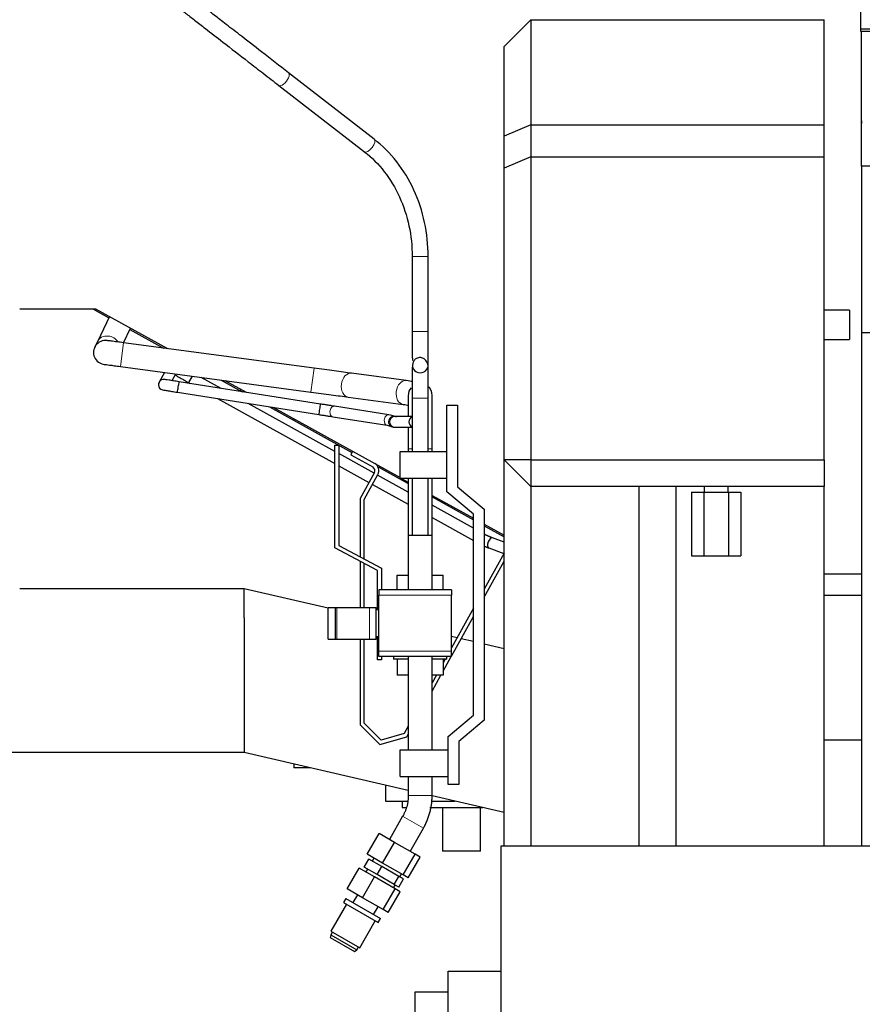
# Model space of a CAD drawing. Header units: millimetres. Extents: x 0 to 29700, y -16 to 21000.
# Tile 111 of 256: x 2226 to 2858, y 17375 to 18114. Entities that reach past the tile are written whole.
import ezdxf

# ---------------------------------------------------------------- set-up
doc = ezdxf.new("R2010")
doc.units = ezdxf.units.MM
doc.layers.add('1', color=7, linetype='Continuous', true_color=0xffffff)
doc.layers.add('254', color=7, linetype='Continuous', true_color=0xffffff)
doc.styles.add('latin_extended', font='simplex.shx')
doc.dimstyles.get("Standard").update_dxf_attribs({"dimtxt": 0.18, "dimasz": 0.18, "dimexe": 0.18, "dimexo": 0.0625, "dimgap": 0.09, "dimtad": 0, "dimtih": 1, "dimtoh": 1, "dimdec": 4, "dimzin": 0, "dimdsep": 46, "dimtxsty": 'Standard', "dimcen": 0.09, "dimadec": 0, "dimazin": 0, "dimtfac": 1, "dimtdec": 4, "dimtofl": 0, "dimtmove": 0, "dimatfit": 3, "dimfxl": 1, "dimtolj": 1, "dimtzin": 0, "dimarcsym": 0})

# ---------------------------------------------------------------- blocks, each defined once
blk = doc.blocks.new('_U2')
at = {"layer": '254', "color": 3, "linetype": 'Continuous', "lineweight": 13, "transparency": 16777216}
for p, q in [((1643.51, 18872.66), (1643.51, 14093.8)), ((2857.01, 16398.8), (2857.01, 14093.8)), ((1818.51, 14143.8), (2682.01, 14143.8))]:
    blk.add_line(p, q, dxfattribs=at)
at = {"layer": '254', "color": 3, "transparency": 16777216}
for points in [[(1818.51, 14172.97), (1818.51, 14114.64), (1643.51, 14143.8)], [(2682.01, 14114.64), (2682.01, 14172.97), (2857.01, 14143.8)]]:
    blk.add_solid(points, dxfattribs=at)
at = {"layer": 'Defpoints', "color": 0, "transparency": 16777216}
for p in [(1643.51, 18922.66), (2857.01, 16448.8), (2857.01, 14143.8)]:
    blk.add_point(p, dxfattribs=at)
at = {"layer": '254', "color": 2, "lineweight": 13, "transparency": 16777216, "insert": (1971.09, 14406.3), "char_height": 175, "attachment_point": 1, "style": 'latin_extended'}
blk.add_mtext('\\A1;1214', dxfattribs=at)

msp = doc.modelspace()

# ---------------------------------------------------------------- linework, layer by layer
at = {"layer": '1', "color": 2, "linetype": 'Continuous', "lineweight": 25}
for p, q in [((2856.513, 18106.66), (2856.513, 18122.511)), ((2609.013, 18113.804), (2589.013, 18093.804)), ((2609.013, 18113.804), (2829.013, 18113.804)), ((2609.013, 18113.804), (2609.013, 18034.804)), ((2829.013, 18034.804), (2829.013, 18113.804)), ((2856.513, 18104.911), (2856.513, 18106.66)), ((2880.755, 18106.66), (2856.513, 18106.66)), ((2880.755, 18104.911), (2856.513, 18104.911)), ((2857.013, 18003.8), (2857.013, 18104.907)), ((2589.013, 18026.52), (2589.013, 18093.804)), ((2491.477, 18024.187), (2427.274, 18073.991)), ((2419.919, 18064.509), (2484.122, 18014.706)), ((2609.013, 18034.804), (2589.013, 18026.52)), ((2609.013, 18034.804), (2829.013, 18034.804)), ((2609.013, 18034.804), (2609.013, 18010.804)), ((2829.013, 18010.804), (2829.013, 18034.804)), ((2857.013, 18037.66), (2857.435, 18037.912)), ((2857.013, 18035.912), (2857.435, 18036.164)), ((2857.435, 18036.164), (2857.435, 18037.912)), ((2589.013, 18002.52), (2589.013, 18026.52)), ((2609.013, 18010.804), (2589.013, 18002.52)), ((2609.013, 18010.804), (2829.013, 18010.804)), ((2609.013, 18010.804), (2609.013, 17783.535)), ((2829.013, 17783.535), (2829.013, 18010.804)), ((2880.754, 18003.803), (2857.013, 18003.803)), ((2857.013, 18003.803), (2857.013, 17878.803)), ((2589.013, 17783.535), (2589.013, 18002.52)), ((2520.013, 17935.979), (2520.013, 17879.803)), ((2532.013, 17879.803), (2532.013, 17935.979)), ((2225.514, 17896.803), (2282.487, 17896.803)), ((2280.308, 17896.803), (2292.388, 17890.107)), ((2282.487, 17896.803), (2336.327, 17866.959)), ((2848.013, 17895.803), (2848.013, 17873.803)), ((2292.842, 17891.064), (2283.788, 17872.149)), ((2303.375, 17871.378), (2308.613, 17882.322)), ((2308.157, 17881.366), (2333.46, 17867.34)), ((2880.754, 17878.803), (2857.013, 17878.803)), ((2857.013, 17878.803), (2857.013, 17493.84)), ((2446.364, 17852.204), (2303.499, 17871.362)), ((2531.897, 17855.978), (2531.897, 17855.978)), ((2531.962, 17855.764), (2531.904, 17855.945)), ((2301.107, 17853.521), (2443.972, 17834.363)), ((2334.184, 17849.086), (2330.18, 17841.862)), ((2339.915, 17842.922), (2342.698, 17847.944)), ((2515.597, 17842.919), (2474.398, 17848.444)), ((2520.13, 17853.628), (2520.13, 17853.628)), ((2451.31, 17825.353), (2345.134, 17842.1)), ((2354.973, 17846.298), (2352.293, 17841.464)), ((2352.293, 17841.464), (2353.538, 17840.773)), ((2376.602, 17837.136), (2361.701, 17845.395)), ((2376.68, 17843.383), (2392.467, 17834.633)), ((2379.551, 17843), (2395.509, 17834.154)), ((2332.692, 17835.977), (2332.692, 17835.977)), ((2343.888, 17834.197), (2450.064, 17817.45)), ((2391.091, 17836.603), (2391.091, 17835.398)), ((2373.958, 17829.454), (2461.912, 17780.701)), ((2461.916, 17789.845), (2397.025, 17825.815)), ((2472.005, 17830.604), (2513.205, 17825.079)), ((2520.013, 17829.803), (2520.013, 17789.803)), ((2532.013, 17789.803), (2532.013, 17829.803)), ((2412.892, 17823.31), (2474.825, 17788.98)), ((2415.934, 17822.832), (2511.011, 17770.13)), ((2502.497, 17817.279), (2461.788, 17823.7)), ((2546.013, 17759.528), (2546.013, 17824.528)), ((2546.013, 17824.528), (2554.013, 17824.528)), ((2554.013, 17824.528), (2554.013, 17763.259)), ((2431.213, 17814.363), (2431.213, 17813.153)), ((2460.541, 17815.798), (2501.251, 17809.377)), ((2520.013, 17816.004), (2506.97, 17816.004)), ((2506.97, 17808.004), (2520.013, 17808.004)), ((2461.913, 17794.442), (2464.913, 17794.442)), ((2461.913, 17717.337), (2461.913, 17794.442)), ((2464.913, 17794.442), (2464.913, 17719.148)), ((2475.331, 17789.908), (2473.877, 17787.284)), ((2511.013, 17789.803), (2546.013, 17789.803)), ((2511.013, 17769.803), (2511.013, 17789.803)), ((2517.013, 17791.803), (2517.013, 17789.802)), ((2535.013, 17789.802), (2535.013, 17791.803)), ((2491.391, 17773.507), (2464.912, 17788.185)), ((2473.877, 17787.284), (2490.409, 17778.12)), ((2589.013, 17493.834), (2589.013, 17783.535)), ((2589.013, 17783.535), (2609.013, 17763.535)), ((2609.013, 17783.535), (2589.013, 17783.535)), ((2609.013, 17783.535), (2829.013, 17783.535)), ((2609.013, 17783.535), (2609.013, 17763.535)), ((2829.013, 17783.535), (2829.013, 17763.535)), ((2464.911, 17779.038), (2487.513, 17766.51)), ((2494.355, 17778.155), (2517.016, 17765.594)), ((2491.617, 17773.909), (2480.901, 17754.577)), ((2483.9, 17753.801), (2494.24, 17772.455)), ((2517.012, 17759.305), (2494.014, 17772.053)), ((2511.013, 17769.803), (2546.013, 17769.803)), ((2511.601, 17769.803), (2517.01, 17766.805)), ((2517.013, 17769.802), (2517.013, 17726.607)), ((2520.013, 17769.803), (2520.013, 17726.605)), ((2532.013, 17726.605), (2532.013, 17769.803)), ((2535.013, 17696.804), (2535.013, 17769.802)), ((2490.135, 17765.056), (2517.012, 17750.159)), ((2566.013, 17742.746), (2546.013, 17759.528)), ((2554.013, 17763.259), (2574.013, 17746.477)), ((2609.013, 17763.535), (2609.013, 17493.836)), ((2829.013, 17763.535), (2609.013, 17763.535)), ((2729.538, 17759.303), (2738.776, 17759.303)), ((2729.538, 17759.303), (2729.538, 17711.303)), ((2738.776, 17759.303), (2757.251, 17759.303)), ((2738.776, 17759.303), (2738.776, 17711.303)), ((2757.251, 17759.303), (2766.489, 17759.303)), ((2757.251, 17759.303), (2757.251, 17711.303)), ((2766.489, 17759.303), (2766.489, 17711.303)), ((2829.013, 17493.836), (2829.013, 17763.535)), ((2480.901, 17754.577), (2480.901, 17710.732)), ((2483.9, 17709.154), (2483.9, 17753.801)), ((2535.011, 17756.827), (2566.013, 17739.642)), ((2535.02, 17755.614), (2566.009, 17738.437)), ((2566.012, 17732.144), (2535.01, 17749.329)), ((2574.013, 17746.477), (2574.013, 17588.016)), ((2535.013, 17740.18), (2566.011, 17722.998)), ((2566.013, 17591.746), (2566.013, 17742.746)), ((2574.008, 17734.002), (2589.006, 17725.689)), ((2574.009, 17735.21), (2589.008, 17726.896)), ((2535.013, 17726.605), (2517.013, 17726.605)), ((2517.013, 17726.605), (2517.013, 17685.801)), ((2535.013, 17685.801), (2535.013, 17726.605)), ((2589.014, 17721.662), (2580.363, 17724.819)), ((2494.013, 17700.442), (2461.913, 17717.337)), ((2464.913, 17719.148), (2497.013, 17702.253)), ((2577.621, 17717.303), (2588.832, 17713.213)), ((2589.012, 17713.539), (2574.013, 17686.48)), ((2729.538, 17711.303), (2738.776, 17711.303)), ((2738.776, 17711.303), (2757.251, 17711.303)), ((2757.251, 17711.303), (2766.489, 17711.303)), ((2480.901, 17707.342), (2480.901, 17672.707)), ((2483.9, 17672.709), (2483.9, 17705.762)), ((2494.013, 17670.802), (2494.013, 17700.442)), ((2497.013, 17702.253), (2497.013, 17685.803)), ((2574.012, 17680.291), (2589.012, 17707.352)), ((2508.695, 17696.803), (2517.013, 17696.803)), ((2508.695, 17685.803), (2508.695, 17696.803)), ((2535.013, 17696.803), (2543.331, 17696.803)), ((2543.331, 17685.803), (2543.331, 17696.803)), ((2857.013, 17697.739), (2829.011, 17697.739)), ((2225.513, 17687.003), (2394.013, 17687.003)), ((2394.013, 17687.003), (2394.013, 17686.96)), ((2394.013, 17664.838), (2394.013, 17686.96)), ((2394.013, 17686.96), (2456.888, 17672.444)), ((2495.013, 17685.803), (2495.013, 17681.803)), ((2549.513, 17685.803), (2495.013, 17685.803)), ((2549.513, 17685.803), (2549.513, 17681.803)), ((2495.013, 17639.803), (2495.013, 17681.803)), ((2549.513, 17639.803), (2549.513, 17681.803)), ((2829.014, 17681.803), (2857.013, 17681.803)), ((2456.883, 17648.927), (2456.883, 17672.71)), ((2456.883, 17672.71), (2462.383, 17672.71)), ((2462.383, 17672.71), (2463.383, 17672.71)), ((2462.383, 17648.927), (2462.383, 17672.71)), ((2463.383, 17672.71), (2488.013, 17672.71)), ((2488.013, 17672.71), (2493.013, 17672.71)), ((2493.013, 17648.927), (2493.013, 17672.71)), ((2495.013, 17670.803), (2493.013, 17670.803)), ((2566.013, 17672.047), (2549.515, 17642.283)), ((2394.013, 17664.838), (2394.013, 17563.803)), ((2549.514, 17636.095), (2566.012, 17665.859)), ((2456.883, 17648.927), (2462.383, 17648.927)), ((2462.383, 17648.927), (2463.383, 17648.927)), ((2463.383, 17648.927), (2488.013, 17648.927)), ((2480.901, 17648.927), (2480.901, 17584.563)), ((2483.9, 17585.806), (2483.9, 17648.927)), ((2488.013, 17648.927), (2493.013, 17648.927)), ((2493.013, 17650.803), (2495.013, 17650.803)), ((2494.013, 17633.303), (2494.013, 17650.803)), ((2549.516, 17651.059), (2553.828, 17650.064)), ((2556.87, 17649.361), (2566.02, 17647.249)), ((2574.02, 17645.402), (2589.014, 17641.94)), ((2495.013, 17635.803), (2495.013, 17639.803)), ((2549.513, 17635.803), (2495.013, 17635.803)), ((2497.013, 17635.804), (2497.013, 17633.303)), ((2506.013, 17635.803), (2506.013, 17633.803)), ((2517.012, 17633.803), (2506.013, 17633.803)), ((2508.695, 17633.803), (2508.695, 17621.803)), ((2517.013, 17635.805), (2517.013, 17565.803)), ((2535.013, 17565.803), (2535.013, 17635.805)), ((2546.013, 17633.803), (2535.014, 17633.803)), ((2543.331, 17633.803), (2543.331, 17621.803)), ((2543.332, 17624.943), (2549.353, 17635.805)), ((2544.814, 17633.803), (2543.332, 17631.129)), ((2546.013, 17633.803), (2546.013, 17635.803)), ((2549.513, 17635.803), (2549.513, 17639.803)), ((2497.013, 17633.303), (2494.013, 17633.303)), ((2517.013, 17621.803), (2508.695, 17621.803)), ((2543.331, 17621.803), (2535.013, 17621.803)), ((2538.163, 17621.805), (2535.014, 17616.124)), ((2535.014, 17609.936), (2541.592, 17621.804)), ((2547.013, 17575.803), (2566.013, 17591.746)), ((2480.901, 17584.563), (2495.741, 17569.718)), ((2496.613, 17573.088), (2483.9, 17585.806)), ((2517.013, 17583.649), (2513.903, 17578.038)), ((2574.013, 17588.016), (2555.013, 17572.073)), ((2495.741, 17569.718), (2515.924, 17575.496)), ((2513.903, 17578.038), (2496.613, 17573.088)), ((2515.924, 17575.496), (2517.013, 17577.461)), ((2547.013, 17539.803), (2547.013, 17575.803)), ((2555.013, 17572.073), (2555.013, 17539.803)), ((2829.014, 17573.303), (2857.013, 17573.303)), ((2394.013, 17563.803), (2105.707, 17563.803)), ((2517.014, 17535.406), (2394.013, 17563.803)), ((2511.013, 17565.803), (2547.013, 17565.803)), ((2511.013, 17545.803), (2511.013, 17565.803)), ((2431.213, 17555.218), (2431.213, 17552.303)), ((2443.827, 17552.303), (2431.213, 17552.303)), ((2511.013, 17545.803), (2547.013, 17545.803)), ((2517.013, 17545.803), (2517.013, 17531.442)), ((2535.013, 17531.442), (2535.013, 17545.803)), ((2499.863, 17539.366), (2499.863, 17527.303)), ((2555.013, 17539.803), (2547.013, 17539.803)), ((2589.02, 17518.782), (2534.991, 17531.256)), ((2499.863, 17527.303), (2516.31, 17527.303)), ((2512.553, 17527.303), (2512.553, 17522.503)), ((2534.234, 17527.303), (2552.116, 17527.303)), ((2512.86, 17515.942), (2502.86, 17498.621)), ((2512.553, 17522.503), (2515.274, 17522.503)), ((2533.301, 17522.503), (2572.904, 17522.503)), ((2542.726, 17522.503), (2542.726, 17489.803)), ((2571.301, 17489.803), (2571.301, 17522.503)), ((2486.267, 17487.417), (2495.267, 17503.005)), ((2506.759, 17496.37), (2495.267, 17503.005)), ((2518.448, 17489.621), (2528.448, 17506.942)), ((2497.759, 17480.782), (2506.759, 17496.37)), ((2522.146, 17487.487), (2506.759, 17496.37)), ((2586.793, 17343.832), (2586.793, 17493.832)), ((2586.793, 17493.832), (2878.793, 17493.832)), ((2497.759, 17480.782), (2486.267, 17487.417)), ((2513.146, 17471.898), (2522.146, 17487.487)), ((2526.041, 17485.238), (2522.146, 17487.487)), ((2557.013, 17489.803), (2542.726, 17489.803)), ((2571.301, 17489.803), (2557.013, 17489.803)), ((2483.921, 17477.801), (2487.421, 17483.864)), ((2497.118, 17478.265), (2487.421, 17483.864)), ((2491.262, 17484.533), (2490.012, 17482.368)), ((2513.146, 17471.898), (2497.759, 17480.782)), ((2517.041, 17469.649), (2526.041, 17485.238)), ((2471.267, 17461.436), (2480.267, 17477.024)), ((2491.759, 17470.389), (2480.267, 17477.024)), ((2493.618, 17472.203), (2483.921, 17477.801)), ((2486.512, 17476.306), (2485.262, 17474.141)), ((2493.618, 17472.203), (2497.118, 17478.265)), ((2506.6, 17464.708), (2493.618, 17472.203)), ((2510.1, 17470.77), (2497.118, 17478.265)), ((2510.796, 17470.368), (2512.046, 17472.533)), ((2517.041, 17469.649), (2513.146, 17471.898)), ((2482.759, 17454.801), (2491.759, 17470.389)), ((2507.146, 17461.506), (2491.759, 17470.389)), ((2506.046, 17462.141), (2507.296, 17464.306)), ((2506.6, 17464.708), (2510.1, 17470.77)), ((2509.887, 17462.81), (2506.6, 17464.708)), ((2509.887, 17462.81), (2513.387, 17468.872)), ((2513.387, 17468.872), (2510.1, 17470.77)), ((2482.759, 17454.801), (2471.267, 17461.436)), ((2478.86, 17457.052), (2475.46, 17451.163)), ((2498.146, 17445.917), (2507.146, 17461.506)), ((2502.041, 17443.669), (2511.041, 17459.257)), ((2511.041, 17459.257), (2507.146, 17461.506)), ((2470.679, 17449.882), (2459.079, 17429.79)), ((2470.264, 17454.163), (2468.514, 17451.132)), ((2468.514, 17451.132), (2494.494, 17436.132)), ((2470.264, 17454.163), (2496.244, 17439.163)), ((2498.146, 17445.917), (2482.759, 17454.801)), ((2491.048, 17442.163), (2494.448, 17448.052)), ((2502.041, 17443.669), (2498.146, 17445.917)), ((2480.729, 17417.29), (2492.329, 17437.382)), ((2494.494, 17436.132), (2496.244, 17439.163)), ((2458.868, 17427.025), (2458.561, 17424.893)), ((2460.118, 17429.19), (2458.868, 17427.025)), ((2458.868, 17427.025), (2478.44, 17415.725)), ((2459.079, 17429.79), (2480.729, 17417.29)), ((2458.561, 17424.893), (2476.747, 17414.393)), ((2476.747, 17414.393), (2478.44, 17415.725)), ((2478.44, 17415.725), (2479.69, 17417.89)), ((2547.013, 17367.303), (2547.013, 17399.803)), ((2547.013, 17399.803), (2586.793, 17399.803)), ((2522.013, 17383.809), (2522.013, 17357.316)), ((2547.013, 17383.809), (2522.013, 17383.809))]:
    msp.add_line(p, q, dxfattribs=at)
at = {"layer": '1', "color": 4, "linetype": 'Continuous', "lineweight": 13}
for p, q in [((2520.013, 17935.979), (2526.013, 17935.979)), ((2526.013, 17935.979), (2532.013, 17935.979)), ((2520.013, 17879.803), (2526.013, 17879.803)), ((2526.013, 17879.803), (2532.013, 17879.803)), ((2303.499, 17871.362), (2301.107, 17853.521)), ((2446.364, 17852.204), (2443.972, 17834.363)), ((2330.18, 17841.862), (2330.149, 17841.805)), ((2532.013, 17829.803), (2520.013, 17829.803)), ((2460.541, 17815.798), (2460.541, 17815.798)), ((2501.251, 17809.377), (2501.294, 17809.37)), ((2549.513, 17681.803), (2495.013, 17681.803)), ((2463.383, 17648.927), (2463.383, 17672.71)), ((2488.013, 17648.927), (2488.013, 17672.71)), ((2549.513, 17639.803), (2495.013, 17639.803)), ((2535.013, 17531.442), (2517.013, 17531.442)), ((2528.448, 17506.942), (2512.86, 17515.942))]:
    msp.add_line(p, q, dxfattribs=at)
at = {"layer": '1', "color": 2, "linetype": 'Continuous', "lineweight": 25}
for centre, radius, start, end in [((2289.914, 17864.103), 9, 91.006875, 271.4625), ((2526.013, 17854.803), 6, 191.295, 11.289375), ((2333.645, 17839.862), 4, 76.213125, 180), ((2333.645, 17839.862), 4, 180, 256.21875), ((2526.013, 17831.803), 9, 139.741875, 180.0225), ((2526.013, 17831.803), 9, 0.028125, 49.471875), ((2506.214, 17812.004), 4, 81.4275, 270), ((2488.907, 17775.411), 3.098, 331, 61), ((2488.907, 17775.411), 6.098, 331, 61)]:
    msp.add_arc(centre, radius, start, end, dxfattribs=at)
at = {"layer": '1', "color": 4, "linetype": 'Continuous', "lineweight": 13}
for centre, radius, start, end in [((2526.013, 17854.803), 6, 191.188125, 336.85875), ((2333.645, 17839.862), 4, 76.69125, 180), ((2333.645, 17839.862), 4, 180, 256.674375)]:
    msp.add_arc(centre, radius, start, end, dxfattribs=at)
for centre, major_axis, ratio, start_param, end_param in [((2423.596, 18069.25), (3.678, 4.741), 0.4388616, 3.1367821, 6.2831853), ((2487.799, 18019.447), (3.678, 4.741), 0.4388616, 3.1415927, 6.2831853), ((2291.906, 17868.263), (8.118, -3.886), 0.8846839, 1.9713844, 3.1482054), ((2291.906, 17868.263), (8.118, -3.886), 0.8846839, 0.9674492, 1.9713844), ((2473.201, 17839.524), (1.196, 8.92), 0.7071068, 0.0000956, 3.1415901), ((2333.679, 17839.923), (-3.498, 1.939), 0.9953797, 4.9471804, 6.2831853), ((2514.401, 17833.999), (1.196, 8.92), 0.7071068, 0.0055934, 3.1313799), ((2461.164, 17819.749), (-0.623, -3.951), 0.7071024, 4.8234607, 6.2831853), ((2461.164, 17819.749), (-0.623, -3.951), 0.7071024, 3.1415306, 4.8234607), ((2501.874, 17813.328), (-0.623, -3.951), 0.7071024, 4.8234607, 6.2831853), ((2501.874, 17813.328), (-0.623, -3.951), 0.7071024, 3.1443777, 4.8234607), ((2506.97, 17812.004), (0, -4), 0.9496318, 3.1415927, 4.712389), ((2506.97, 17812.004), (0, -4), 0.9496318, 4.712389, 6.2831853), ((2526.013, 17791.803), (9, 0), 0.0022514, 2.3005298, 3.1416852), ((2526.013, 17791.803), (9, 0), 0.0022514, 0.0004771, 0.8409655)]:
    msp.add_ellipse(centre, major_axis=major_axis, ratio=ratio, start_param=start_param, end_param=end_param, dxfattribs=at)
at = {"layer": '1', "color": 2, "linetype": 'Continuous', "lineweight": 25}
for centre, major_axis, ratio, start_param, end_param in [((2344.511, 17838.148), (-0.623, -3.951), 0.0000124, 0, 3.1415928), ((2450.687, 17821.401), (-0.623, -3.951), 0.0000124, 0, 3.1415927), ((2521.313, 17812.004), (0, -4), 0.9496318, 3.4907021, 4.712389), ((2521.313, 17812.004), (0, -4), 0.9496318, 4.712389, 5.9340758), ((2578.992, 17721.061), (1.371, 3.758), 0.5441421, 0.0000455, 3.14154)]:
    msp.add_ellipse(centre, major_axis=major_axis, ratio=ratio, start_param=start_param, end_param=end_param, dxfattribs=at)
for points, knots in [([(2338.016, 18130.799), (2338.256, 18129.649), (2339.39, 18127.066), (2343.301, 18124.086), (2349.315, 18119.26), (2356.624, 18113.613), (2365.773, 18106.509), (2379.166, 18096.123), (2394.368, 18084.329), (2408.687, 18073.222), (2416.116, 18067.459), (2419.91, 18064.516)], [0, 0, 0, 0, 0.0882691, 0.1994292, 0.3066596, 0.3979412, 0.4898217, 0.6199785, 0.7896596, 0.8898358, 1, 1, 1, 1]), ([(2427.283, 18073.984), (2420.662, 18079.12), (2408.707, 18088.394), (2391.82, 18101.493), (2379.566, 18110.999), (2370.094, 18118.345), (2362.107, 18124.545), (2354.722, 18130.256), (2351.5, 18132.816), (2350.454, 18132.936), (2350.233, 18132.833)], [0, 0, 0, 0, 0.2075143, 0.3711831, 0.4909436, 0.5910533, 0.6960541, 0.8070883, 0.940432, 1, 1, 1, 1]), ([(2532.013, 17935.979), (2531.98, 17944.797), (2530.173, 17961.883), (2522.08, 17986.456), (2509.027, 18007.972), (2497.803, 18019.23), (2491.499, 18024.17)], [0, 0, 0, 0, 0.2492401, 0.4993391, 0.7497817, 1, 1, 1, 1]), ([(2484.1, 18014.723), (2489.686, 18010.369), (2499.625, 18000.418), (2511.172, 17981.271), (2518.401, 17959.31), (2519.997, 17943.948), (2520.013, 17935.979)], [0, 0, 0, 0, 0.24976, 0.4992681, 0.749159, 1, 1, 1, 1]), ([(2520.013, 17879.803), (2520.013, 17877.801), (2520.013, 17874.116), (2520.014, 17869.08), (2520.019, 17865.092), (2520.045, 17861.416), (2520.091, 17859.136), (2520.273, 17858.365), (2520.373, 17858.245), (2520.406, 17858.229)], [0, 0, 0, 0, 0.1946218, 0.3707556, 0.5282084, 0.6668251, 0.8866464, 0.9693989, 1, 1, 1, 1]), ([(2532.013, 17856.7), (2532.013, 17857.683), (2532.013, 17860.181), (2532.013, 17865.707), (2532.013, 17872.469), (2532.013, 17877.279), (2532.013, 17879.803)], [0, 0, 0, 0, 0.2499867, 0.5000607, 0.7499802, 1, 1, 1, 1]), ([(2303.499, 17871.361), (2301.766, 17871.593), (2298.496, 17872.025), (2293.964, 17872.613), (2290.754, 17873.011), (2289.89, 17873.1), (2289.758, 17873.101)], [0, 0, 0, 0, 0.2408265, 0.4880263, 0.7414423, 1, 1, 1, 1]), ([(2532.013, 17852.906), (2532.017, 17853.75), (2531.81, 17855.285), (2530.939, 17857.311), (2529.756, 17858.747), (2528.542, 17859.619), (2527.424, 17860.07), (2526.167, 17860.243), (2524.699, 17860.141), (2523.317, 17859.632), (2522.336, 17858.987), (2521.727, 17858.404), (2521.26, 17857.788), (2520.784, 17856.926), (2519.904, 17853.929), (2520.102, 17849.643), (2520.005, 17841.99), (2520.016, 17835.509), (2520.013, 17831.797), (2520.013, 17829.803)], [0, 0, 0, 0, 0.0503678, 0.0964377, 0.135705, 0.1666932, 0.1894, 0.2065256, 0.2389591, 0.2732442, 0.2902458, 0.3061997, 0.3217843, 0.3377888, 0.3737674, 0.6091518, 0.7844821, 0.8871553, 1, 1, 1, 1]), ([(2290.07, 17855.104), (2289.981, 17855.1), (2290.331, 17855.025), (2292.649, 17854.683), (2296.447, 17854.153), (2299.436, 17853.747), (2301.107, 17853.522)], [0, 0, 0, 0, 0.2403949, 0.4865446, 0.7397179, 1, 1, 1, 1]), ([(2474.366, 17848.448), (2472.505, 17848.698), (2468.516, 17849.233), (2461.618, 17850.158), (2454.125, 17851.163), (2448.989, 17851.851), (2446.364, 17852.203)], [0, 0, 0, 0, 0.2500379, 0.5, 0.7499621, 1, 1, 1, 1]), ([(2532.013, 17829.803), (2532.013, 17832.327), (2532.013, 17837.137), (2532.013, 17843.899), (2532.013, 17849.425), (2532.013, 17851.924), (2532.013, 17852.906)], [0, 0, 0, 0, 0.2500198, 0.4999393, 0.7500133, 1, 1, 1, 1]), ([(2345.134, 17842.1), (2343.645, 17842.335), (2340.927, 17842.763), (2337.354, 17843.324), (2335.069, 17843.681), (2334.583, 17843.754), (2334.57, 17843.754)], [0, 0, 0, 0, 0.2556775, 0.5094866, 0.7613683, 1, 1, 1, 1]), ([(2342.42, 17847.566), (2342.426, 17847.508), (2342.495, 17847.235), (2343.052, 17846.707), (2344.479, 17845.81), (2346.575, 17844.622), (2349.268, 17843.139), (2351.232, 17842.051), (2352.293, 17841.464)], [0, 0, 0, 0, 0.0421502, 0.2025105, 0.3772593, 0.5682173, 0.7764475, 1, 1, 1, 1]), ([(2332.722, 17835.97), (2332.768, 17835.961), (2333.366, 17835.863), (2335.892, 17835.461), (2339.622, 17834.871), (2342.392, 17834.433), (2343.888, 17834.197)], [0, 0, 0, 0, 0.2525734, 0.5035674, 0.7527064, 1, 1, 1, 1]), ([(2443.972, 17834.363), (2446.602, 17834.011), (2451.75, 17833.32), (2459.26, 17832.313), (2466.174, 17831.386), (2470.173, 17830.85), (2472.037, 17830.6)], [0, 0, 0, 0, 0.2499865, 0.5, 0.7500135, 1, 1, 1, 1]), ([(2517.013, 17831.803), (2517.013, 17831.732), (2517.013, 17829.76), (2517.013, 17822.882), (2517.013, 17817.693), (2517.013, 17816.407)], [0, 0, 0, 0, 0.4328629, 0.8657749, 1, 1, 1, 1]), ([(2535.013, 17791.803), (2535.013, 17797.293), (2535.013, 17807.392), (2535.013, 17820.828), (2535.013, 17829.76), (2535.013, 17831.732), (2535.013, 17831.803)], [0, 0, 0, 0, 0.2499985, 0.5000143, 0.7500212, 1, 1, 1, 1]), ([(2461.781, 17823.701), (2461.085, 17823.811), (2459.594, 17824.046), (2457.014, 17824.453), (2454.212, 17824.895), (2452.292, 17825.198), (2451.31, 17825.353)], [0, 0, 0, 0, 0.2500262, 0.5, 0.7499738, 1, 1, 1, 1]), ([(2450.064, 17817.45), (2451.047, 17817.295), (2452.969, 17816.992), (2455.775, 17816.549), (2458.357, 17816.142), (2459.851, 17815.907), (2460.548, 17815.797)], [0, 0, 0, 0, 0.2499982, 0.5, 0.7500017, 1, 1, 1, 1]), ([(2508.226, 17815.461), (2508.042, 17815.681), (2507.131, 17816.077), (2504.766, 17816.853), (2503.286, 17817.145), (2502.491, 17817.28)], [0, 0, 0, 0, 0.5293022, 0.7734167, 1, 1, 1, 1]), ([(2501.257, 17809.376), (2501.823, 17809.276), (2502.848, 17809.075), (2504.273, 17808.578), (2504.504, 17808.496), (2504.202, 17808.547)], [0, 0, 0, 0, 0.2139492, 0.4512158, 1, 1, 1, 1]), ([(2517.013, 17808.084), (2517.013, 17807.76), (2517.013, 17802.689), (2517.013, 17797.293), (2517.013, 17791.803)], [0, 0, 0, 0, 0.0643312, 1, 1, 1, 1]), ([(2690.013, 17763.529), (2690.013, 17752.163), (2690.013, 17725.873), (2690.013, 17687.357), (2690.013, 17650.677), (2690.013, 17621.417), (2690.013, 17592.035), (2690.013, 17555.601), (2690.013, 17521.253), (2690.013, 17499.253), (2690.013, 17493.833)], [0, 0, 0, 0, 0.1264231, 0.2924431, 0.4284463, 0.5344324, 0.6179254, 0.7552776, 0.9397178, 1, 1, 1, 1]), ([(2718.013, 17493.836), (2718.013, 17495.937), (2718.013, 17505.686), (2718.013, 17521.63), (2718.013, 17540.894), (2718.013, 17564.858), (2718.013, 17599.207), (2718.013, 17648.949), (2718.013, 17705.135), (2718.013, 17744.739), (2718.013, 17763.529)], [0, 0, 0, 0, 0.0233772, 0.1084395, 0.1773611, 0.2376596, 0.3750089, 0.5594507, 0.7909852, 1, 1, 1, 1])]:
    msp.add_open_spline(points, degree=3, knots=knots, dxfattribs=at)
for points, degree in [([(2848.013, 17895.802), (2841.68, 17895.802), (2835.346, 17895.802), (2829.012, 17895.802)], 3), ([(2283.79, 17872.154), (2281.648, 17867.679), (2281.49, 17867.27)], 2), ([(2829.013, 17873.805), (2835.347, 17873.805), (2841.68, 17873.805), (2848.013, 17873.805)], 3), ([(2531.979, 17855.967), (2532, 17856.207), (2532.012, 17856.451), (2532.013, 17856.7)], 3), ([(2520.123, 17853.659), (2520.173, 17853.376), (2520.246, 17853.104), (2520.341, 17852.843)], 3), ([(2520.471, 17842.157), (2519.008, 17842.402), (2517.374, 17842.656), (2515.566, 17842.924)], 3), ([(2513.237, 17825.075), (2514.885, 17824.819), (2516.321, 17824.592), (2517.545, 17824.389)], 3), ([(2505.616, 17808.049), (2506.95, 17808.004)], 1), ([(2739.014, 17763.535), (2739.014, 17762.125), (2739.014, 17760.714), (2739.014, 17759.303)], 3), ([(2757.013, 17759.303), (2757.013, 17760.714), (2757.013, 17762.125), (2757.013, 17763.535)], 3), ([(2580.363, 17724.819), (2577.356, 17725.92), (2574.009, 17727.717)], 2), ([(2574.023, 17718.789), (2575.858, 17717.955), (2577.621, 17717.303)], 2), ([(2517.013, 17531.442), (2517.111, 17523.109), (2512.86, 17515.942)], 2), ([(2528.448, 17506.942), (2534.794, 17518.371), (2535.013, 17531.442)], 2)]:
    msp.add_open_spline(points, degree=degree, dxfattribs=at)

# ---------------------------------------------------------------- dimensions: what is measured, and where the dimension line sits
at = {"layer": '254', "color": 2, "linetype": 'Continuous', "lineweight": 13}
dim = msp.add_linear_dim(base=(2857.013, 14143.803), p1=(1643.507, 18922.663), p2=(2857.013, 16448.803), dimstyle='Standard', override={"dimscale": 50, "dimtxt": 3.5, "dimasz": 3.5, "dimexe": 1, "dimexo": 1, "dimgap": 1.75, "dimtad": 1, "dimtih": 1, "dimtoh": 0, "dimdec": 0, "dimlfac": 1, "dimzin": 8, "dimdsep": 46, "dimlunit": 2, "dimtxsty": 'latin_extended', "dimsah": 1, "dimse1": 0, "dimse2": 0, "dimsd1": 0, "dimsd2": 0, "dimclrd": 3, "dimclre": 3, "dimclrt": 2, "dimtol": 0, "dimtm": -0.1, "dimtfac": 0.714286, "dimtdec": 3, "dimtofl": 1, "dimtmove": 0, "dimtzin": 8, "dimlwd": 13, "dimlwe": 13}, dxfattribs=at)
dim.commit()
dim.dimension.update_dxf_attribs({"geometry": '_U2', "text_midpoint": (2250.26, 14143.803), "dimtype": 160})

doc.saveas('drawing.dxf')
